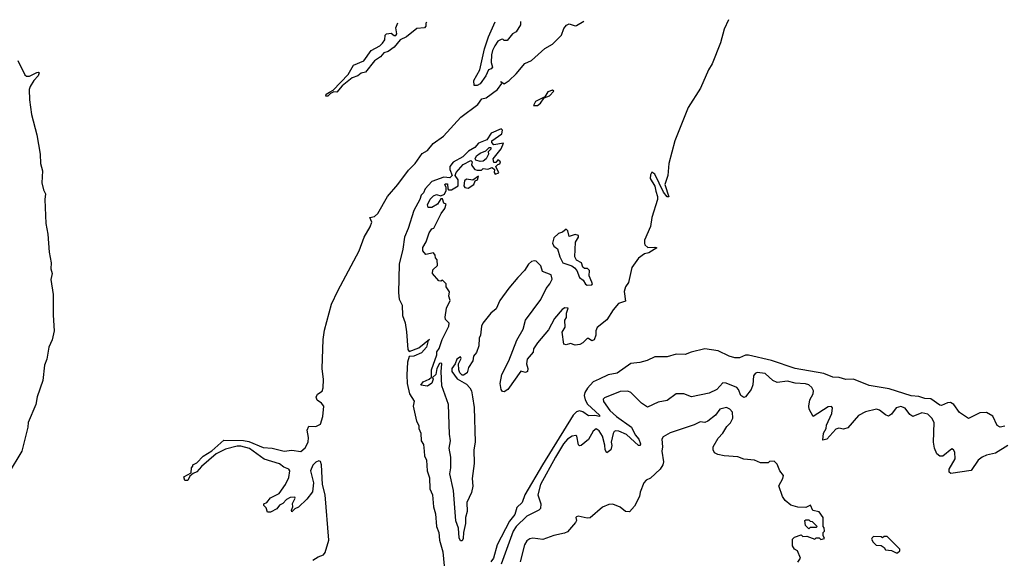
# Model space of a CAD drawing. Extents: x 2323203 to 2567568, y 883585 to 1022917.
# Tile 232 of 256: x 2511750 to 2518282, y 1018175 to 1021748. Entities that reach past the tile are written whole.
import ezdxf

# ---------------------------------------------------------------- set-up
doc = ezdxf.new("R2010")
doc.units = 0

msp = doc.modelspace()

# ---------------------------------------------------------------- linework, layer by layer
at = {"layer": '0CON10XD'}
for points in [[(2513695, 1018163.3), (2513730, 1018185), (2513765, 1018197.5), (2513777.7, 1018212.3), (2513801.9, 1018295), (2513776.2, 1018595), (2513760, 1018665), (2513752.5, 1018795), (2513745, 1018816.7), (2513735, 1018821.2), (2513715, 1018812.5), (2513695, 1018792), (2513679.2, 1018755), (2513698.8, 1018675), (2513692, 1018615), (2513655, 1018568), (2513600, 1018515), (2513576.7, 1018503.3), (2513555, 1018482.5), (2513552.5, 1018495), (2513563, 1018517), (2513560.7, 1018539.3), (2513577, 1018573), (2513575, 1018580), (2513545, 1018577.5), (2513520, 1018565), (2513495, 1018537.5), (2513473.6, 1018526.4), (2513456.4, 1018503.6), (2513415, 1018480), (2513395, 1018480), (2513385, 1018510), (2513370, 1018525), (2513370, 1018535), (2513390, 1018545), (2513413.9, 1018576.1), (2513472.5, 1018605), (2513513.3, 1018665), (2513535, 1018710), (2513542.5, 1018755), (2513535.9, 1018765.9), (2513501.7, 1018778.3), (2513475, 1018801.2), (2513372.3, 1018832.3), (2513275, 1018904), (2513217.6, 1018917.6), (2513192.3, 1018917.7), (2513115, 1018898.6), (2513053.3, 1018866.7), (2512956.1, 1018783.9), (2512925, 1018747.5), (2512901.7, 1018738.3), (2512880, 1018720), (2512865, 1018690), (2512845, 1018690), (2512840, 1018715), (2512888.3, 1018741.7), (2512890, 1018775), (2512900, 1018785), (2512900, 1018795), (2512925, 1018807.5), (2512968.3, 1018851.7), (2513025, 1018888.8), (2513105, 1018957.5), (2513235, 1018957.1), (2513269.6, 1018949.6), (2513365, 1018910.9), (2513425, 1018904.3), (2513503.9, 1018886.1), (2513555, 1018892.5), (2513615, 1018884), (2513645, 1018906.7), (2513664.2, 1018945), (2513665.7, 1018975.7), (2513656.7, 1019025), (2513668.3, 1019051.7), (2513715, 1019049.2), (2513745, 1019064.2), (2513761.9, 1019115), (2513767.8, 1019185), (2513752.5, 1019205), (2513722.8, 1019222.8), (2513717, 1019243), (2513726.7, 1019263.3), (2513756.1, 1019283.9), (2513763.5, 1019305), (2513765, 1019360), (2513755.9, 1019435), (2513764.1, 1019625.9), (2513772.3, 1019687.7), (2513819.2, 1019860.8), (2513860.2, 1019949.8), (2514002.7, 1020215), (2514035.3, 1020305), (2514075.5, 1020374.5), (2514085.8, 1020405), (2514073.3, 1020436.7), (2514105, 1020442.8), (2514127, 1020463), (2514190.3, 1020575), (2514259.6, 1020655), (2514329.5, 1020750.5), (2514373.7, 1020795), (2514420.4, 1020859.6), (2514455, 1020879.4), (2514492.4, 1020927.6), (2514561.2, 1020975), (2514677.5, 1021102.5), (2514789.6, 1021185), (2514816.5, 1021223.5), (2514845, 1021230.4), (2514921.1, 1021285), (2514950, 1021325), (2514941.7, 1021338.3), (2514965, 1021323.3), (2514997.5, 1021345), (2515045, 1021389.4), (2515102.5, 1021457.5), (2515145, 1021477.8), (2515235, 1021556.7), (2515284.6, 1021585.4), (2515345, 1021645.8), (2515360.7, 1021689.3), (2515377.5, 1021712.5), (2515395, 1021720), (2515435, 1021707.1), (2515445, 1021710), (2515492.1, 1021739.5)], [(2514451.5, 1021729.8), (2514445.8, 1021725), (2514444.2, 1021705), (2514435.5, 1021694.5), (2514385, 1021689.4), (2514316.4, 1021633.6), (2514274.2, 1021615.8), (2514235, 1021566), (2514195, 1021537.1), (2514165, 1021528), (2514145, 1021502), (2514103.8, 1021475), (2514045, 1021400), (2514015, 1021393.3), (2513992.5, 1021375), (2513956.4, 1021363.6), (2513890.7, 1021309.3), (2513855, 1021267.5), (2513835, 1021270), (2513811.7, 1021258.3), (2513795, 1021240), (2513781.7, 1021241.7), (2513783.3, 1021255), (2513805, 1021267.5), (2513830, 1021280), (2513930, 1021385), (2513965, 1021446), (2514033.8, 1021475), (2514082, 1021545), (2514140, 1021575), (2514158.3, 1021591.7), (2514172.5, 1021615), (2514176, 1021645), (2514183.8, 1021655), (2514215, 1021658), (2514235, 1021642.5), (2514246.4, 1021643.6), (2514252.5, 1021655), (2514246, 1021695), (2514257.9, 1021728)], [(2516452.7, 1021748.4), (2516424.4, 1021685.7), (2516399, 1021595), (2516344.8, 1021455), (2516320.7, 1021415), (2516266.2, 1021293.8), (2516185.8, 1021165), (2516096.7, 1020945), (2516056.7, 1020793.3), (2516050.9, 1020715), (2516030.4, 1020655), (2516056.9, 1020573.1), (2516045, 1020572.9), (2516021.5, 1020605), (2515965, 1020723.3), (2515945, 1020737.5), (2515935, 1020720), (2515933.9, 1020693.9), (2515963, 1020643), (2515969.8, 1020609.8), (2515981.5, 1020575), (2515980.6, 1020555), (2515944.5, 1020435.5), (2515934.5, 1020375.6), (2515895.7, 1020285), (2515894.4, 1020265.6), (2515897.8, 1020255), (2515917.9, 1020237.9), (2515965, 1020240), (2515977.5, 1020235), (2515925, 1020200.6), (2515895, 1020194.4), (2515855, 1020167.1), (2515810.4, 1020105), (2515789.5, 1020005), (2515768.9, 1019975), (2515760, 1019945), (2515768.8, 1019881.2), (2515724, 1019865), (2515687.4, 1019822.6), (2515645, 1019756.2), (2515582.5, 1019705), (2515573.3, 1019685), (2515572.5, 1019655), (2515562.5, 1019625), (2515545, 1019617.5), (2515525, 1019632.5), (2515515, 1019632.5), (2515486.4, 1019603.6), (2515466.4, 1019593.6), (2515435, 1019588.8), (2515405, 1019600), (2515375, 1019590), (2515360, 1019595), (2515350, 1019675), (2515368.3, 1019708.3), (2515367.5, 1019755), (2515377, 1019773), (2515378.3, 1019801.7), (2515390, 1019835), (2515366.7, 1019836.7), (2515350, 1019825), (2515298.8, 1019765), (2515258.8, 1019691.2), (2515185, 1019603.3), (2515158.8, 1019565), (2515157, 1019543), (2515116.7, 1019495), (2515113.3, 1019465), (2515122.5, 1019435), (2515120, 1019415), (2515105, 1019407.5), (2515073.9, 1019416.1), (2514988.8, 1019295), (2514965, 1019280), (2514952.3, 1019282.3), (2514943.8, 1019295), (2514938, 1019335), (2514948.6, 1019395), (2514995.6, 1019484.4), (2515048.3, 1019621.7), (2515090.8, 1019695), (2515106.1, 1019753.9), (2515208.3, 1019891.7), (2515243.3, 1019965), (2515267.5, 1019995), (2515283, 1020027), (2515276.2, 1020055), (2515218, 1020078), (2515207.5, 1020115), (2515175.8, 1020145.8), (2515165, 1020148.8), (2515145.8, 1020144.2), (2515125, 1020126.2), (2515100, 1020085), (2515055, 1020036.7), (2514995, 1019967.5), (2514935, 1019884.2), (2514910.3, 1019829.7), (2514875, 1019801.4), (2514823.3, 1019735), (2514814.5, 1019715), (2514808, 1019655), (2514798.8, 1019635), (2514795.8, 1019585), (2514780, 1019540), (2514760, 1019515), (2514757.5, 1019485), (2514728.3, 1019441.7), (2514720, 1019405), (2514695, 1019390), (2514685, 1019390), (2514670, 1019405), (2514663.3, 1019425), (2514662.5, 1019465), (2514679.3, 1019500.7), (2514675, 1019512.5), (2514651.2, 1019495), (2514640, 1019465), (2514618, 1019435), (2514618, 1019415), (2514653.3, 1019365), (2514715, 1019330), (2514735.6, 1019305.6), (2514746.9, 1019285), (2514754.5, 1019245), (2514764.6, 1019175), (2514772.7, 1018945), (2514763.5, 1018895), (2514766.4, 1018803.6), (2514752.2, 1018705), (2514756.6, 1018653.4), (2514747.7, 1018612.3), (2514716.2, 1018545), (2514720, 1018485), (2514708.8, 1018445), (2514708.6, 1018405), (2514693.9, 1018346.1), (2514692.5, 1018305), (2514685, 1018290), (2514675, 1018290), (2514665, 1018310), (2514662, 1018375), (2514643, 1018423), (2514629.2, 1018625), (2514603.1, 1018735), (2514610, 1018775), (2514610.5, 1018845), (2514600, 1018905), (2514607.8, 1018955), (2514600.9, 1018999.1), (2514595.7, 1019195), (2514550, 1019320), (2514545.8, 1019414.2), (2514550, 1019465), (2514545, 1019470), (2514535, 1019467.5), (2514517.5, 1019435), (2514510, 1019395), (2514490, 1019375), (2514492.5, 1019362.5), (2514485, 1019337.5), (2514455, 1019317.5), (2514412.5, 1019322.5), (2514426.7, 1019345), (2514466.1, 1019363.9), (2514482.5, 1019377.5), (2514483.3, 1019385), (2514483.3, 1019425), (2514517.5, 1019525), (2514517.5, 1019545), (2514533.6, 1019566.4), (2514554.1, 1019625.9), (2514597.5, 1019715), (2514600, 1019735), (2514575, 1019760), (2514573.3, 1019775), (2514582.5, 1019835), (2514606.7, 1019885), (2514596.7, 1019915), (2514601.7, 1019941.7), (2514580, 1019975), (2514580, 1019995), (2514555, 1020020), (2514545, 1020012.5), (2514530, 1020015), (2514488.8, 1020065), (2514491.7, 1020088.3), (2514521.7, 1020118.3), (2514520, 1020155), (2514508.3, 1020168.3), (2514507, 1020187), (2514495, 1020202.5), (2514445, 1020190), (2514423.8, 1020215), (2514424.2, 1020235.8), (2514445.9, 1020274.1), (2514467.5, 1020335), (2514485, 1020360), (2514497.5, 1020365), (2514547.1, 1020462.9), (2514571.2, 1020495), (2514580, 1020525), (2514565, 1020530), (2514555, 1020560), (2514545, 1020560), (2514522.5, 1020525), (2514485, 1020501.2), (2514461.2, 1020501.2), (2514455, 1020520), (2514473.3, 1020556.7), (2514495, 1020580), (2514515, 1020587.5), (2514545, 1020580), (2514568.3, 1020591.7), (2514580, 1020615), (2514580, 1020635), (2514570, 1020655), (2514575, 1020660), (2514588.3, 1020658.3), (2514590, 1020625), (2514595, 1020620), (2514615, 1020620), (2514660, 1020645), (2514660, 1020685), (2514640, 1020715), (2514646.7, 1020735), (2514692.7, 1020787.3), (2514743, 1020813), (2514752.5, 1020805), (2514747.5, 1020785), (2514753.6, 1020773.6), (2514770, 1020755), (2514785, 1020750), (2514815, 1020750), (2514825, 1020760), (2514855, 1020757.5), (2514885, 1020767.5), (2514900, 1020755), (2514897.5, 1020735), (2514903.8, 1020723.8), (2514928.8, 1020731.2), (2514910, 1020775), (2514921.7, 1020788.3), (2514935, 1020792.5), (2514940, 1020805), (2514922.5, 1020817.5), (2514908.3, 1020801.7), (2514895, 1020800), (2514892.5, 1020825), (2514945, 1020892.5), (2514960, 1020930), (2514895, 1020917.5), (2514883, 1020933), (2514882.5, 1020945), (2514948.8, 1020991.2), (2514953.3, 1021015), (2514945, 1021023.3), (2514877.5, 1020995), (2514848.8, 1020951.2), (2514795, 1020928.6), (2514769.1, 1020900.9), (2514727.5, 1020875), (2514690.6, 1020839.4), (2514625, 1020802.9), (2514603.9, 1020773.9), (2514603.3, 1020753.3), (2514620, 1020715), (2514605, 1020700), (2514565, 1020702.5), (2514485, 1020675.6), (2514440.6, 1020625), (2514430.2, 1020599.8), (2514414.8, 1020585), (2514405.6, 1020554.4), (2514365, 1020481.5), (2514328.1, 1020361.9), (2514303.6, 1020305), (2514292.3, 1020225), (2514267.1, 1020127.1), (2514263, 1019935), (2514268.5, 1019895), (2514287.8, 1019855), (2514290.5, 1019785), (2514306.9, 1019736.9), (2514317.3, 1019677.3), (2514325, 1019560), (2514335, 1019546.2), (2514398.1, 1019571.9), (2514468.3, 1019628.3), (2514460, 1019620), (2514448.8, 1019575), (2514415, 1019538.8), (2514365, 1019515.8), (2514335, 1019513.3), (2514322.2, 1019475), (2514317.7, 1019392.3), (2514321.2, 1019335), (2514336, 1019265), (2514366.4, 1019216.4), (2514361.8, 1019185), (2514383, 1019085), (2514397.7, 1019055), (2514397.5, 1019035), (2514410.5, 1019005), (2514413.6, 1018955), (2514429.5, 1018929.5), (2514433.5, 1018885), (2514436, 1018855), (2514449.1, 1018825), (2514452.9, 1018755), (2514469, 1018709), (2514472.1, 1018635), (2514488.9, 1018595), (2514495, 1018516.2), (2514509.9, 1018469.9), (2514515.4, 1018384.6), (2514530.5, 1018345), (2514536.5, 1018295), (2514556.9, 1018216.9), (2514565.4, 1018125)], [(2515073.3, 1021735.6), (2515073.3, 1021715), (2515043, 1021667), (2515020, 1021655), (2514985, 1021610), (2514965, 1021610), (2514955, 1021620), (2514945, 1021617.5), (2514922.5, 1021605), (2514903.3, 1021575), (2514886.7, 1021545), (2514880, 1021515), (2514877.5, 1021465), (2514887, 1021433), (2514878.3, 1021421.7), (2514860, 1021415), (2514843.6, 1021376.4), (2514805, 1021323.3), (2514785, 1021311.2), (2514765, 1021312.5), (2514764, 1021345), (2514804, 1021415), (2514834.3, 1021555), (2514860.6, 1021635), (2514904.8, 1021734)], [(2511737.4, 1021477.4), (2511785, 1021382.9), (2511795, 1021374.4), (2511815, 1021373.3), (2511865, 1021397.1), (2511875, 1021400), (2511880, 1021395), (2511872.9, 1021375), (2511844.1, 1021345.9), (2511818.9, 1021305), (2511813.8, 1021285), (2511815.8, 1021215.8), (2511829.1, 1021119.1), (2511865, 1020983.3), (2511887.2, 1020855), (2511888.9, 1020795), (2511901.2, 1020745), (2511897.2, 1020665), (2511908.6, 1020618.6), (2511922.2, 1020592.2), (2511917.8, 1020555), (2511923.2, 1020395), (2511936.6, 1020325), (2511945.3, 1020205), (2511959.7, 1020135), (2511956.7, 1020095), (2511966.1, 1020065), (2511956.4, 1020025), (2511972.5, 1019925), (2511971.9, 1019788.1), (2511980, 1019685), (2511965.3, 1019624.7), (2511943.1, 1019575), (2511930.3, 1019495), (2511914, 1019455), (2511903.6, 1019355), (2511865.4, 1019245), (2511856.8, 1019195), (2511806.1, 1019075), (2511804.6, 1019045), (2511764, 1018885), (2511673.6, 1018735)], [(2515185, 1021180), (2515205, 1021194.3), (2515230, 1021230), (2515265, 1021243.1), (2515293.3, 1021275), (2515285, 1021280), (2515255, 1021268.8), (2515233.9, 1021236.1), (2515172.9, 1021205), (2515160, 1021180), (2515185, 1021180)], [(2514805, 1020806.7), (2514777, 1020817), (2514772.5, 1020825), (2514780, 1020845), (2514805, 1020863.8), (2514842.5, 1020877.5), (2514865, 1020900), (2514875, 1020900), (2514875, 1020890), (2514858.3, 1020871.7), (2514860, 1020855), (2514845.8, 1020824.2), (2514825, 1020810), (2514805, 1020806.7)], [(2514725, 1020631.2), (2514762.5, 1020655), (2514771.7, 1020678.3), (2514786.7, 1020685), (2514795, 1020710), (2514757.5, 1020682.5), (2514715, 1020690), (2514701.7, 1020678.3), (2514697.5, 1020645), (2514703.9, 1020633.9), (2514725, 1020631.2)], [(2515515, 1019987.5), (2515545, 1019990), (2515550, 1019995), (2515547, 1020007), (2515528.3, 1020048.3), (2515530, 1020085), (2515517, 1020097), (2515498.3, 1020098.3), (2515487, 1020107), (2515476.7, 1020135), (2515445, 1020152.5), (2515433.3, 1020175), (2515437, 1020273), (2515457.5, 1020305), (2515457, 1020317), (2515435, 1020322.5), (2515395, 1020310), (2515387, 1020347), (2515375, 1020357.5), (2515350.7, 1020339.3), (2515325, 1020330), (2515295, 1020300), (2515285.7, 1020265), (2515295, 1020246.2), (2515318.3, 1020228.3), (2515334.3, 1020175), (2515354.4, 1020135), (2515414.2, 1020114.2), (2515432, 1020102), (2515447.5, 1020085), (2515465, 1020037.5), (2515489.3, 1020019.3), (2515505, 1019992.5), (2515515, 1019987.5)], [(2518285, 1019050.6), (2518255, 1019044), (2518235, 1019056.2), (2518207.1, 1019117), (2518165, 1019143.1), (2518120.7, 1019139.3), (2518045, 1019102), (2517985, 1019141.2), (2517947.1, 1019195), (2517925, 1019208.8), (2517905, 1019206.9), (2517865, 1019188.9), (2517855, 1019191.1), (2517795, 1019232.9), (2517755, 1019234), (2517715, 1019247.1), (2517665, 1019252.7), (2517518.8, 1019298.8), (2517385, 1019320.6), (2517282.7, 1019362.7), (2517231.7, 1019361.7), (2517186, 1019374), (2517145, 1019376.7), (2517085, 1019400.2), (2516895, 1019434.6), (2516737.1, 1019487.1), (2516585, 1019522.4), (2516565, 1019523.5), (2516525, 1019505.5), (2516495, 1019504.5), (2516458, 1019515), (2516385, 1019550.4), (2516295, 1019563.5), (2516205, 1019542.5), (2516165, 1019527.1), (2516105, 1019529.4), (2516045, 1019512.2), (2515965, 1019512.5), (2515912.7, 1019487.3), (2515865, 1019474.2), (2515805, 1019467.5), (2515715, 1019403.3), (2515655, 1019391.4), (2515595.7, 1019364.3), (2515555.5, 1019344.5), (2515517, 1019303), (2515499.6, 1019275), (2515495.8, 1019255), (2515501.7, 1019225), (2515517.7, 1019197.7), (2515596.7, 1019125), (2515596.7, 1019115), (2515565, 1019122.6), (2515525, 1019120.3), (2515487.2, 1019147.2), (2515465, 1019152), (2515443.5, 1019146.6), (2515422, 1019125), (2515218, 1018795), (2515102, 1018595), (2515084.6, 1018545), (2515048.6, 1018511.4), (2515035.3, 1018465), (2514999.1, 1018420.9), (2514917.3, 1018265), (2514893.9, 1018176.1), (2514875, 1018151.4)], [(2518305, 1018922.4), (2518225, 1018872.9), (2518165, 1018858.8), (2518134.7, 1018845.3), (2518110, 1018825), (2518061.7, 1018758.3), (2517927.3, 1018737.3), (2517917.1, 1018747.1), (2517916.9, 1018765), (2517956, 1018834), (2517955, 1018878.8), (2517945.4, 1018895.3), (2517935, 1018900), (2517875, 1018851.5), (2517855, 1018851.5), (2517835, 1018867.1), (2517819.1, 1018905), (2517812.8, 1018945), (2517816.2, 1019075), (2517802.4, 1019105), (2517775, 1019130.2), (2517735, 1019140.8), (2517675, 1019115.7), (2517655, 1019127.8), (2517625, 1019171.3), (2517595, 1019180.8), (2517565, 1019172.5), (2517535, 1019131.8), (2517515, 1019118.8), (2517495, 1019126.8), (2517455, 1019158), (2517434.8, 1019164.8), (2517362.5, 1019147.5), (2517315, 1019121.8), (2517245, 1019039.4), (2517215, 1019030.5), (2517185, 1019037.5), (2517165, 1019032.5), (2517105.5, 1018964.5), (2517077.5, 1018957.5), (2517083.1, 1019005), (2517100.6, 1019035), (2517103, 1019057), (2517137.5, 1019135), (2517142.1, 1019172.1), (2517135, 1019180.8), (2517115, 1019179.1), (2517013.8, 1019115), (2516987.9, 1019165), (2516984.6, 1019185), (2516992.1, 1019225), (2517014.7, 1019265), (2517016.6, 1019285), (2517005, 1019307.9), (2516985.2, 1019325.2), (2516962.5, 1019332.5), (2516895, 1019336.3), (2516845, 1019350.3), (2516775, 1019341.6), (2516747.5, 1019355), (2516695, 1019401.2), (2516642.7, 1019407.3), (2516629.4, 1019400.6), (2516619.6, 1019385), (2516613.7, 1019325), (2516604.1, 1019295), (2516565, 1019245.5), (2516555, 1019240.5), (2516535, 1019255.5), (2516520, 1019295), (2516508.8, 1019308.8), (2516437, 1019337), (2516415, 1019339.2), (2516375.7, 1019295), (2516325, 1019270.8), (2516206.4, 1019246.4), (2516155.3, 1019265.3), (2516105, 1019265.3), (2516045, 1019220.6), (2515985, 1019210.5), (2515915, 1019177.8), (2515875, 1019204.4), (2515805, 1019274.5), (2515785, 1019283.9), (2515735, 1019280.7), (2515629.6, 1019240.4), (2515620.3, 1019229.7), (2515622.7, 1019215), (2515665.3, 1019155), (2515710, 1019115), (2515810.2, 1019045), (2515833.6, 1018993.6), (2515857.5, 1018965), (2515868.5, 1018935), (2515866, 1018924), (2515855, 1018924), (2515775.1, 1018995.1), (2515725, 1019017.6), (2515705, 1019019.7), (2515693.8, 1019015), (2515687, 1019003), (2515674.8, 1018945), (2515677.9, 1018922), (2515672.6, 1018895), (2515645, 1018874.7), (2515633.6, 1018893.6), (2515633.1, 1018925), (2515617.6, 1018985), (2515595, 1019020.4), (2515575, 1019032.9), (2515555, 1019017.8), (2515525, 1018962.1), (2515475, 1018922.2), (2515465, 1018920), (2515457.9, 1018927.9), (2515445.8, 1018985.8), (2515439.8, 1018989.8), (2515415, 1018985.9), (2515383.8, 1018965), (2515359, 1018935), (2515304.4, 1018845.6), (2515206.2, 1018665), (2515188.3, 1018595), (2515208.1, 1018535), (2515204.7, 1018505.3), (2515195, 1018493.8), (2515115.7, 1018454.3), (2515043.9, 1018385), (2515025, 1018354.7), (2514944.6, 1018135.4)], [(2516911.7, 1018148.3), (2516930, 1018175), (2516910, 1018225), (2516890, 1018235), (2516878.3, 1018258.3), (2516878.3, 1018301.7), (2516890, 1018315), (2516935, 1018330), (2516945, 1018320), (2516971.7, 1018321.7), (2517025, 1018302.5), (2517035, 1018310), (2517055, 1018310), (2517065, 1018300), (2517090, 1018305), (2517080, 1018325), (2517080, 1018345), (2517090, 1018355), (2517087, 1018377), (2517080, 1018385), (2517080, 1018445), (2517055, 1018482.5), (2517011.7, 1018491.7), (2516997, 1018527), (2516965, 1018512.5), (2516913.6, 1018513.6), (2516866.4, 1018526.4), (2516828.3, 1018558.3), (2516810, 1018585), (2516786.7, 1018655), (2516813.3, 1018705), (2516817.5, 1018725), (2516793.9, 1018753.9), (2516775, 1018800), (2516755, 1018820), (2516725, 1018817.5), (2516715, 1018807.5), (2516665, 1018807.5), (2516625, 1018826.7), (2516555, 1018833.3), (2516515, 1018847.5), (2516423.6, 1018853.6), (2516383, 1018863), (2516360, 1018875), (2516350, 1018895), (2516350, 1018915), (2516385, 1018972.5), (2516415.8, 1019004.2), (2516441.7, 1019048.3), (2516466.1, 1019073.9), (2516482.5, 1019105), (2516480, 1019145), (2516462.5, 1019165), (2516440, 1019175), (2516395, 1019163.8), (2516365.9, 1019124.1), (2516315, 1019083.8), (2516295, 1019076.7), (2516265, 1019081.2), (2516225, 1019060), (2516065, 1019007.5), (2516020.3, 1018979.7), (2516010, 1018965), (2516014.5, 1018915), (2516009.5, 1018885), (2516020.6, 1018815), (2516017.5, 1018795), (2516000, 1018765), (2515935, 1018706.2), (2515906.2, 1018693.8), (2515890, 1018675), (2515866.1, 1018613.9), (2515861.2, 1018585), (2515828.8, 1018521.2), (2515796.2, 1018483.8), (2515770, 1018485), (2515732.9, 1018512.9), (2515685, 1018534), (2515657.7, 1018532.3), (2515615.9, 1018514.1), (2515535, 1018443.8), (2515515, 1018441.2), (2515455, 1018453.3), (2515445, 1018450), (2515440, 1018445), (2515443.3, 1018425), (2515438.3, 1018411.7), (2515385, 1018351.2), (2515365, 1018341.2), (2515293.6, 1018326.4), (2515221.7, 1018298.3), (2515155, 1018309.2), (2515135, 1018304.2), (2515115, 1018290), (2515100, 1018265), (2515069.6, 1018150.5)], [(2516985, 1018370), (2516963, 1018393), (2516960, 1018425), (2516965, 1018430), (2516985, 1018430), (2516995, 1018420), (2517008.3, 1018418.3), (2517040, 1018385), (2517035, 1018380), (2516995, 1018380), (2516985, 1018370)], [(2517575, 1018210), (2517590, 1018225), (2517590, 1018235), (2517505, 1018320), (2517485, 1018320), (2517475, 1018310), (2517465, 1018317.5), (2517415, 1018320), (2517405, 1018310), (2517402.5, 1018302.5), (2517411.7, 1018281.7), (2517431.7, 1018261.7), (2517465, 1018260), (2517486.4, 1018246.4), (2517495, 1018230), (2517535, 1018227.5), (2517565, 1018210), (2517575, 1018210)]]:
    msp.add_lwpolyline(points, dxfattribs=at)

doc.saveas('drawing.dxf')
